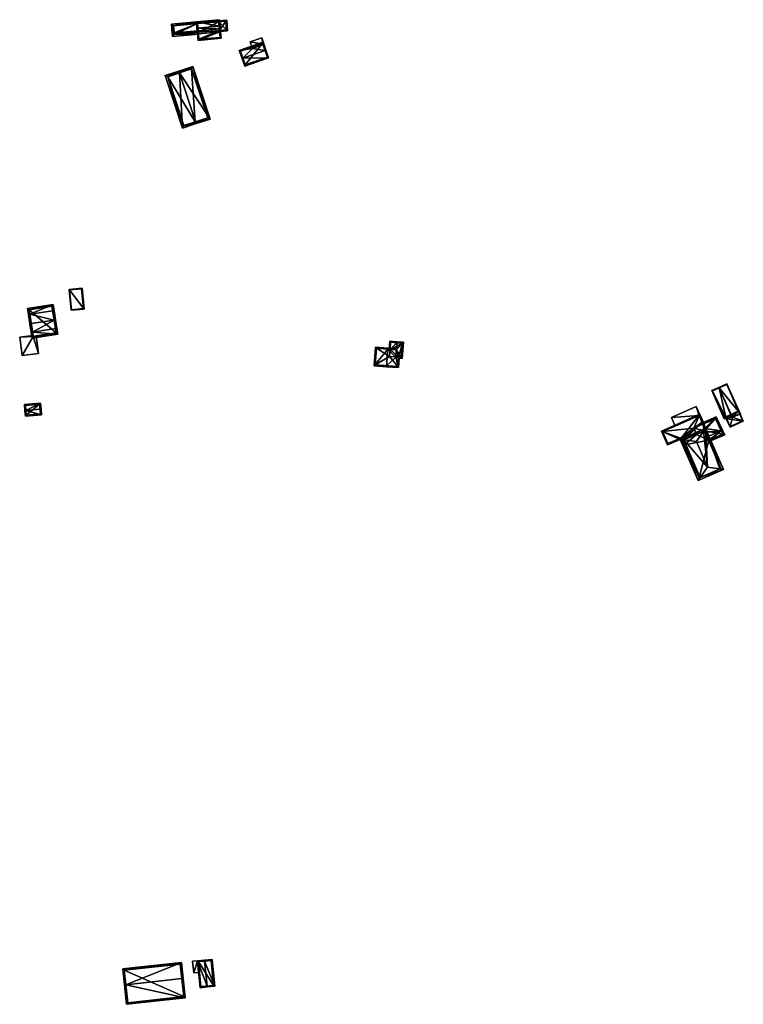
# Model space of a CAD drawing. Header units: inches. Extents: x 2558739 to 2563058, y 1133992 to 1137021.
# Tile 2 of 97: x 2558746 to 2559125, y 1134623 to 1135139. Entities that reach past the tile are written whole.
import ezdxf

# ---------------------------------------------------------------- set-up
doc = ezdxf.new("R2010")
doc.units = ezdxf.units.IN
doc.header["$MEASUREMENT"] = 0
doc.layers.add('Gebaeude Einzelhaus', color=10, linetype='Continuous')
doc.layers.add('Offenes Gebaeude', color=10, linetype='Continuous')

msp = doc.modelspace()

# ---------------------------------------------------------------- meshes
at = {"layer": 'Gebaeude Einzelhaus'}
mesh = msp.add_polyface(dxfattribs=at)
corners = [(2558826.681, 1135132.421, 383.379), (2558825.685, 1135132.33, 383.379), (2558825.853, 1135130.494, 382.605), (2558839.402, 1135131.726, 382.605), (2558839.311, 1135132.721, 383.025), (2558839.235, 1135133.562, 383.379), (2558838.853, 1135137.774, 381.764), (2558844.286, 1135138.268, 381.764), (2558844.241, 1135138.766, 381.574), (2558825.256, 1135137.04, 381.574), (2558838.898, 1135137.277, 381.955), (2558826.758, 1135131.58, 383.025), (2558826.343, 1135136.135, 381.955), (2558826.343, 1135136.135, 375.369), (2558838.898, 1135137.277, 375.369), (2558826.758, 1135131.58, 375.369), (2558839.312, 1135132.721, 375.369)]
mesh.append_faces([[corners[k] for k in face] for face in [(9, 12, 1), (1, 12, 0), (9, 6, 12), (12, 6, 10), (9, 8, 6), (6, 8, 7), (1, 11, 2), (2, 11, 3), (3, 11, 4), (1, 0, 11), (10, 0, 5), (6, 9, 10), (10, 9, 0), (0, 9, 1), (6, 8, 9), (6, 7, 8), (0, 4, 5), (0, 3, 4), (0, 2, 3), (0, 1, 2)]], dxfattribs={"color": 13})
mesh.append_faces([[corners[k] for k in face] for face in [(14, 15, 13), (14, 16, 15), (4, 15, 16), (4, 11, 15), (0, 12, 11), (11, 12, 15), (15, 12, 13), (13, 10, 14), (13, 12, 10)]], dxfattribs={"color": 41})
mesh = msp.add_polyface(dxfattribs=at)
corners = [(2558850.513, 1135133, 383.134), (2558839.194, 1135128.494, 382.47), (2558851.324, 1135129.596, 382.47), (2558839.378, 1135131.988, 383.134), (2558838.88, 1135131.943, 383.134), (2558851.011, 1135133.045, 383.134), (2558850.868, 1135134.619, 383.724), (2558850.37, 1135134.574, 383.724), (2558839.235, 1135133.561, 383.724), (2558838.738, 1135133.516, 383.724), (2558839.112, 1135134.925, 382.987), (2558838.614, 1135134.88, 382.987), (2558850.744, 1135135.983, 382.987), (2558850.246, 1135135.938, 382.987), (2558850.44, 1135139.329, 381.66), (2558838.31, 1135138.226, 381.661), (2558839.646, 1135129.037, 382.566), (2558850.781, 1135130.049, 382.566), (2558849.987, 1135138.786, 381.857), (2558838.853, 1135137.774, 381.857), (2558850.037, 1135138.231, 381.794), (2558849.987, 1135138.786, 375.369), (2558850.455, 1135133.635, 381.794), (2558850.781, 1135130.049, 375.369), (2558850.455, 1135133.635, 375.369), (2558850.037, 1135138.231, 375.369), (2558838.853, 1135137.774, 375.369), (2558838.853, 1135137.774, 381.764), (2558839.312, 1135132.721, 375.369), (2558839.646, 1135129.037, 375.369), (2558839.311, 1135132.721, 383.025), (2558839.235, 1135133.562, 383.379), (2558838.898, 1135137.277, 381.955), (2558838.898, 1135137.277, 375.369)]
mesh.append_faces([[corners[k] for k in face] for face in [(10, 8, 9), (19, 10, 11), (11, 10, 9), (18, 19, 15), (15, 19, 11), (14, 18, 15), (13, 18, 12), (7, 13, 12), (12, 18, 14), (0, 7, 6), (6, 7, 12), (17, 0, 5), (5, 0, 6), (2, 17, 5), (1, 16, 17), (1, 17, 2), (3, 16, 4), (8, 3, 4), (9, 8, 4), (4, 16, 1), (13, 15, 10), (10, 15, 11), (12, 14, 13), (13, 14, 15), (10, 7, 13), (13, 7, 12), (12, 7, 6), (10, 8, 7), (11, 9, 10), (10, 9, 8), (0, 8, 3), (3, 8, 4), (4, 8, 9), (0, 7, 8), (0, 6, 7), (0, 5, 6), (0, 2, 5), (4, 1, 3), (3, 1, 0), (0, 1, 2)]], dxfattribs={"color": 13})
mesh.append_faces([[corners[k] for k in face] for face in [(25, 33, 21), (21, 33, 26), (24, 28, 25), (25, 28, 33), (24, 29, 28), (24, 23, 29), (17, 16, 23), (23, 16, 29), (32, 27, 33), (33, 27, 26), (32, 19, 27), (31, 10, 32), (32, 10, 19), (30, 8, 31), (31, 8, 10), (28, 3, 30), (30, 3, 8), (29, 16, 28), (28, 16, 3), (21, 27, 18), (18, 27, 19), (21, 26, 27), (21, 20, 25), (22, 23, 24), (22, 17, 23), (22, 0, 17), (22, 7, 0), (20, 13, 22), (22, 13, 7), (21, 18, 20), (20, 18, 13)]], dxfattribs={"color": 41})
mesh = msp.add_polyface(dxfattribs=at)
corners = [(2558850.455, 1135133.635, 381.794), (2558850.5, 1135133.137, 381.794), (2558854.716, 1135133.52, 381.353), (2558850.037, 1135138.231, 381.794), (2558854.208, 1135139.113, 381.353), (2558849.992, 1135138.73, 381.794), (2558853.755, 1135138.569, 381.405), (2558854.173, 1135133.973, 381.405), (2558853.755, 1135138.569, 375.369), (2558854.173, 1135133.973, 375.369), (2558850.037, 1135138.231, 375.369), (2558850.455, 1135133.635, 375.369)]
mesh.append_faces([[corners[k] for k in face] for face in [(7, 1, 0), (7, 2, 1), (7, 4, 2), (7, 6, 4), (4, 6, 5), (5, 6, 3), (3, 4, 5), (0, 2, 3), (3, 2, 4), (0, 1, 2)]], dxfattribs={"color": 13})
mesh.append_faces([[corners[k] for k in face] for face in [(9, 11, 8), (8, 11, 10), (9, 7, 11), (11, 7, 0), (8, 10, 6), (6, 10, 3), (6, 7, 8), (8, 7, 9)]], dxfattribs={"color": 41})
mesh = msp.add_polyface(dxfattribs=at)
corners = [(2558862.729, 1135119.17, 384.043), (2558863.659, 1135114.995, 381.61), (2558876.215, 1135119.388, 381.61), (2558862.256, 1135119.005, 384.043), (2558874.34, 1135123.233, 384.043), (2558874.811, 1135123.398, 384.043), (2558873.199, 1135126.491, 382.054), (2558873.671, 1135126.656, 382.054), (2558873.353, 1135127.566, 381.499), (2558867.59, 1135124.528, 382.054), (2558860.798, 1135123.174, 381.499), (2558867.669, 1135124.3, 382.194), (2558873.751, 1135126.428, 382.194), (2558873.279, 1135126.263, 382.194), (2558863.966, 1135115.633, 381.897), (2558875.578, 1135119.695, 381.896), (2558873.046, 1135126.929, 381.787), (2558861.435, 1135122.868, 381.787), (2558874.34, 1135123.233, 382.615), (2558875.578, 1135119.695, 374.817), (2558874.34, 1135123.233, 382.715), (2558873.046, 1135126.929, 374.817), (2558861.435, 1135122.868, 374.817), (2558863.966, 1135115.633, 374.817)]
mesh.append_faces([[corners[k] for k in face] for face in [(10, 17, 3), (3, 17, 0), (16, 7, 6), (10, 8, 17), (17, 8, 16), (16, 8, 7), (5, 4, 12), (12, 4, 13), (1, 15, 2), (2, 15, 5), (5, 15, 4), (1, 14, 15), (1, 3, 14), (14, 3, 0), (11, 4, 13), (13, 4, 12), (12, 4, 5), (11, 0, 4), (9, 10, 11), (11, 10, 0), (0, 10, 3), (6, 8, 9), (9, 8, 10), (6, 7, 8), (0, 2, 4), (4, 2, 5), (3, 1, 0), (0, 1, 2)]], dxfattribs={"color": 13})
mesh.append_faces([[corners[k] for k in face] for face in [(21, 23, 22), (19, 23, 21), (15, 23, 19), (15, 14, 23), (0, 17, 14), (14, 17, 23), (23, 17, 22), (17, 16, 22), (22, 16, 21), (4, 20, 13), (18, 21, 6), (6, 21, 16), (18, 19, 21), (4, 15, 20), (20, 15, 18), (18, 15, 19)]], dxfattribs={"color": 41})
mesh = msp.add_polyface(dxfattribs=at)
corners = [(2558829.395, 1135111.443, 386.259), (2558829.083, 1135112.393, 386.259), (2558822.028, 1135110.078, 381.945), (2558831.07, 1135082.519, 381.945), (2558837.814, 1135085.781, 386.259), (2558838.125, 1135084.834, 386.259), (2558845.508, 1135087.256, 381.945), (2558836.465, 1135114.815, 381.945), (2558844.246, 1135087.895, 382.5), (2558835.826, 1135113.554, 382.5), (2558831.709, 1135083.781, 382.526), (2558837.648, 1135085.726, 386.157), (2558823.29, 1135109.439, 382.526), (2558837.648, 1135085.726, 374.206), (2558844.246, 1135087.895, 374.206), (2558835.826, 1135113.554, 374.206), (2558823.29, 1135109.439, 374.206), (2558831.709, 1135083.781, 374.206)]
mesh.append_faces([[corners[k] for k in face] for face in [(12, 1, 0), (12, 2, 1), (10, 3, 12), (12, 3, 2), (4, 5, 11), (11, 5, 10), (10, 5, 3), (1, 9, 0), (8, 5, 4), (8, 6, 5), (1, 7, 9), (9, 7, 8), (8, 7, 6), (0, 7, 1), (4, 6, 0), (0, 6, 7), (4, 5, 6), (0, 3, 4), (4, 3, 5), (0, 2, 3), (0, 1, 2)]], dxfattribs={"color": 13})
mesh.append_faces([[corners[k] for k in face] for face in [(13, 17, 16), (13, 16, 15), (13, 15, 14), (10, 17, 13), (10, 13, 11), (16, 17, 12), (12, 17, 10), (15, 16, 0), (0, 16, 12), (9, 15, 0), (14, 15, 8), (8, 15, 9), (13, 14, 8), (11, 13, 8), (11, 8, 4)]], dxfattribs={"color": 41})
mesh = msp.add_polyface(dxfattribs=at)
corners = [(2558771.553, 1134997.91, 381.244), (2558779.37, 1134987.601, 379.695), (2558778.341, 1134998.549, 379.695), (2558772.581, 1134986.963, 381.244), (2558771.825, 1134997.685, 381.187), (2558778.116, 1134998.276, 379.752), (2558772.807, 1134987.235, 381.187), (2558779.098, 1134987.827, 379.752), (2558778.116, 1134998.276, 373.906), (2558779.098, 1134987.827, 373.906), (2558771.825, 1134997.685, 373.906), (2558772.807, 1134987.235, 373.906)]
mesh.append_faces([[corners[k] for k in face] for face in [(1, 6, 7), (7, 5, 1), (4, 6, 3), (3, 6, 1), (0, 4, 3), (5, 4, 2), (1, 5, 2), (2, 4, 0), (3, 1, 0), (0, 1, 2)]], dxfattribs={"color": 13})
mesh.append_faces([[corners[k] for k in face] for face in [(9, 11, 10), (9, 10, 8), (7, 11, 9), (6, 11, 7), (10, 11, 4), (4, 11, 6), (8, 10, 5), (5, 10, 4), (9, 8, 7), (7, 8, 5)]], dxfattribs={"color": 41})
mesh = msp.add_polyface(dxfattribs=at)
corners = [(2558752.385, 1134975.526, 385.752), (2558752.104, 1134972.395, 384.645), (2558765.573, 1134974.453, 384.645), (2558751.643, 1134975.413, 385.752), (2558764.371, 1134977.357, 385.752), (2558765.111, 1134977.47, 385.752), (2558751.701, 1134980.001, 388.184), (2558750.96, 1134979.888, 388.184), (2558763.687, 1134981.832, 388.184), (2558764.429, 1134981.945, 388.184), (2558750.959, 1134984.863, 385.752), (2558750.216, 1134984.75, 385.752), (2558763.685, 1134986.808, 385.752), (2558762.945, 1134986.695, 385.752), (2558763.205, 1134989.955, 384.535), (2558749.736, 1134987.898, 384.535), (2558764.718, 1134975.081, 384.917), (2558752.733, 1134973.25, 384.917), (2558762.578, 1134989.1, 384.822), (2558750.591, 1134987.269, 384.822), (2558764.718, 1134975.081, 373.681), (2558762.578, 1134989.1, 373.681), (2558750.591, 1134987.269, 373.681), (2558752.653, 1134973.775, 379.292), (2558752.653, 1134973.775, 379.192), (2558752.733, 1134973.25, 373.681), (2558752.733, 1134973.25, 379.191), (2558752.733, 1134973.25, 379.291), (2558754.276, 1134973.486, 379.152), (2558754.276, 1134973.486, 379.052)]
mesh.append_faces([[corners[k] for k in face] for face in [(0, 17, 3), (6, 0, 3), (3, 17, 1), (10, 6, 7), (7, 6, 3), (19, 10, 11), (11, 10, 7), (15, 19, 11), (18, 19, 14), (14, 19, 15), (13, 18, 12), (8, 13, 12), (12, 18, 14), (4, 8, 9), (9, 8, 12), (16, 4, 5), (5, 4, 9), (2, 17, 16), (1, 17, 2), (2, 16, 5), (10, 15, 11), (12, 14, 13), (13, 14, 10), (10, 14, 15), (10, 8, 13), (13, 8, 12), (12, 8, 9), (10, 6, 8), (11, 7, 10), (10, 7, 6), (8, 4, 9), (9, 4, 5), (6, 0, 8), (8, 0, 4), (7, 3, 6), (6, 3, 0), (0, 2, 4), (4, 2, 5), (3, 1, 0), (0, 1, 2)]], dxfattribs={"color": 13})
mesh.append_faces([[corners[k] for k in face] for face in [(20, 25, 22), (20, 22, 21), (25, 29, 26), (28, 17, 27), (28, 16, 17), (25, 20, 29), (29, 20, 28), (28, 20, 16), (17, 23, 27), (24, 25, 26), (24, 22, 25), (23, 10, 24), (24, 10, 22), (22, 10, 19), (17, 0, 23), (23, 0, 10), (10, 0, 6), (19, 18, 22), (22, 18, 21), (4, 13, 8), (13, 21, 18), (4, 20, 13), (13, 20, 21), (4, 16, 20)]], dxfattribs={"color": 41})
mesh = msp.add_polyface(dxfattribs=at)
corners = [(2558938.679, 1134966.568, 387.264), (2558932.315, 1134967.563, 384.389), (2558931.565, 1134957.881, 384.389), (2558938.718, 1134967.068, 387.264), (2558938.007, 1134957.884, 387.264), (2558937.968, 1134957.385, 387.264), (2558944.37, 1134956.89, 384.389), (2558944.252, 1134961.851, 384.613), (2558944.751, 1134961.812, 384.389), (2558942.868, 1134962.46, 385.251), (2558944.291, 1134962.35, 384.613), (2558943.158, 1134966.221, 385.251), (2558943.197, 1134966.72, 385.252), (2558932.775, 1134967.025, 384.613), (2558932.103, 1134958.341, 384.613), (2558943.91, 1134957.428, 384.613), (2558939.896, 1134966.474, 383.795), (2558932.775, 1134967.025, 374.42), (2558939.896, 1134966.474, 374.42), (2558932.103, 1134958.341, 374.42), (2558943.91, 1134957.428, 374.42), (2558944.29, 1134962.35, 374.42), (2558939.605, 1134962.713, 374.42)]
mesh.append_faces([[corners[k] for k in face] for face in [(4, 15, 5), (5, 15, 6), (6, 15, 8), (8, 15, 7), (0, 3, 11), (11, 3, 12), (2, 14, 5), (5, 14, 4), (0, 13, 3), (3, 13, 1), (1, 13, 2), (2, 13, 14), (0, 11, 3), (3, 11, 12), (4, 9, 0), (0, 9, 11), (9, 7, 10), (4, 6, 9), (9, 6, 7), (7, 6, 8), (4, 5, 6), (0, 2, 4), (4, 2, 5), (3, 1, 0), (0, 1, 2)]], dxfattribs={"color": 13})
mesh.append_faces([[corners[k] for k in face] for face in [(18, 22, 17), (17, 22, 19), (19, 22, 20), (20, 22, 21), (7, 21, 10), (7, 20, 21), (7, 15, 20), (4, 20, 15), (4, 19, 20), (4, 14, 19), (14, 13, 19), (19, 13, 17), (17, 16, 18), (16, 0, 11), (17, 13, 16), (16, 13, 0)]], dxfattribs={"color": 41})
mesh = msp.add_polyface(dxfattribs=at)
corners = [(2558939.896, 1134966.474, 383.795), (2558943.197, 1134966.72, 385.252), (2558943.446, 1134969.944, 385.252), (2558943.158, 1134966.221, 385.251), (2558939.725, 1134970.734, 383.572), (2558943.485, 1134970.443, 385.252), (2558939.398, 1134966.512, 383.572), (2558944.751, 1134961.812, 384.389), (2558944.291, 1134962.35, 384.613), (2558944.252, 1134961.851, 384.613), (2558946.266, 1134961.695, 383.708), (2558942.868, 1134962.46, 385.251), (2558946.923, 1134970.176, 383.708), (2558940.185, 1134970.196, 383.795), (2558945.806, 1134962.233, 383.932), (2558946.385, 1134969.716, 383.932), (2558946.385, 1134969.716, 374.42), (2558940.185, 1134970.196, 374.42), (2558939.896, 1134966.474, 374.42), (2558944.29, 1134962.35, 374.42), (2558945.806, 1134962.233, 374.42), (2558939.605, 1134962.713, 374.42)]
mesh.append_faces([[corners[k] for k in face] for face in [(12, 15, 5), (5, 15, 2), (7, 14, 10), (10, 14, 12), (12, 14, 15), (9, 8, 7), (7, 8, 14), (2, 13, 5), (5, 13, 4), (4, 13, 6), (6, 13, 0), (3, 12, 1), (1, 12, 2), (2, 12, 5), (3, 10, 12), (11, 8, 3), (3, 8, 10), (10, 8, 7), (7, 8, 9), (0, 4, 6), (0, 2, 4), (4, 2, 5), (3, 1, 0), (0, 1, 2)]], dxfattribs={"color": 13})
mesh.append_faces([[corners[k] for k in face] for face in [(16, 18, 17), (16, 19, 18), (18, 19, 21), (16, 20, 19), (15, 14, 16), (16, 14, 20), (20, 14, 19), (19, 14, 8), (17, 18, 13), (13, 18, 0), (13, 16, 17), (2, 15, 13), (13, 15, 16)]], dxfattribs={"color": 41})
mesh = msp.add_polyface(dxfattribs=at)
corners = [(2559123.398, 1134932.338, 380.07), (2559123.404, 1134932.325, 380.07), (2559123.633, 1134932.425, 380.135), (2559122.69, 1134933.951, 380.07), (2559116.616, 1134948.411, 380.135), (2559123.303, 1134932.554, 380.07), (2559112.45, 1134946.31, 378.919), (2559112.35, 1134946.539, 378.919), (2559118.696, 1134932.077, 378.919), (2559116.488, 1134948.082, 380.07), (2559108.605, 1134944.895, 379.472), (2559116.095, 1134930.856, 379.307), (2559115.096, 1134930.103, 379.472), (2559115.934, 1134930.469, 379.348), (2559116.385, 1134930.213, 379.305), (2559116.216, 1134929.866, 379.345), (2559116.489, 1134929.986, 379.305), (2559116.386, 1134930.209, 379.305), (2559116.339, 1134930.193, 379.312), (2559108.934, 1134944.767, 379.438), (2559115.225, 1134930.432, 379.438), (2559116.057, 1134930.795, 379.315), (2559122.69, 1134933.951, 373.493), (2559123.303, 1134932.554, 373.493), (2559116.488, 1134948.082, 373.493), (2559112.45, 1134946.31, 373.493), (2559119.237, 1134931.466, 373.493), (2559119.008, 1134931.366, 373.493), (2559119.494, 1134930.882, 373.493), (2559108.934, 1134944.767, 373.493), (2559115.225, 1134930.432, 373.493), (2559116.057, 1134930.795, 373.493), (2559116.057, 1134930.795, 379.296), (2559116.339, 1134930.193, 373.493), (2559116.339, 1134930.193, 379.296)]
mesh.append_faces([[corners[k] for k in face] for face in [(13, 18, 15), (13, 21, 18), (12, 20, 13), (13, 20, 21), (6, 19, 7), (7, 19, 10), (10, 19, 12), (12, 19, 20), (15, 18, 16), (16, 18, 17), (17, 18, 14), (6, 11, 8), (14, 15, 16), (11, 13, 14), (14, 13, 15), (11, 12, 13), (6, 10, 11), (11, 10, 12), (6, 7, 10), (0, 5, 2), (1, 0, 2), (3, 2, 5), (9, 4, 3), (3, 4, 2), (9, 7, 4), (9, 6, 7), (3, 6, 8), (3, 4, 6), (6, 4, 7), (0, 2, 5), (5, 2, 3), (3, 2, 4), (0, 1, 2)]], dxfattribs={"color": 13})
mesh.append_faces([[corners[k] for k in face] for face in [(25, 31, 29), (29, 31, 30), (25, 27, 31), (31, 27, 33), (34, 14, 18), (32, 18, 21), (32, 34, 18), (32, 33, 34), (32, 31, 33), (30, 32, 20), (20, 32, 21), (30, 31, 32), (20, 19, 30), (30, 19, 29), (19, 6, 29), (29, 6, 25), (26, 23, 28), (26, 22, 23), (26, 25, 22), (22, 25, 24), (26, 27, 25), (6, 24, 25), (6, 9, 24), (3, 24, 9), (3, 22, 24), (3, 5, 22), (22, 5, 23)]], dxfattribs={"color": 41})
mesh = msp.add_polyface(dxfattribs=at)
corners = [(2558748.899, 1134934.469, 382.512), (2558748.401, 1134934.425, 382.512), (2558748.66, 1134931.471, 380.183), (2558757.089, 1134932.21, 380.183), (2558756.333, 1134935.12, 382.512), (2558756.83, 1134935.164, 382.512), (2558756.556, 1134938.298, 380.183), (2558748.126, 1134937.56, 380.183), (2558756.548, 1134932.665, 380.576), (2558749.115, 1134932.013, 380.576), (2558756.103, 1134937.756, 380.553), (2558748.668, 1134937.106, 380.553), (2558756.548, 1134932.665, 374.371), (2558756.103, 1134937.756, 374.371), (2558748.668, 1134937.106, 374.371), (2558749.115, 1134932.013, 374.371)]
mesh.append_faces([[corners[k] for k in face] for face in [(0, 9, 1), (11, 0, 1), (1, 9, 2), (7, 11, 1), (10, 11, 6), (6, 11, 7), (4, 10, 5), (8, 4, 5), (5, 10, 6), (3, 9, 8), (2, 9, 3), (3, 8, 5), (0, 7, 1), (4, 6, 0), (0, 6, 7), (4, 5, 6), (0, 3, 4), (4, 3, 5), (0, 2, 3), (0, 1, 2)]], dxfattribs={"color": 13})
mesh.append_faces([[corners[k] for k in face] for face in [(13, 15, 14), (12, 15, 13), (8, 15, 12), (9, 15, 8), (0, 15, 9), (14, 15, 11), (11, 15, 0), (13, 14, 10), (10, 14, 11), (12, 13, 10), (4, 12, 10), (8, 12, 4)]], dxfattribs={"color": 41})
mesh = msp.add_polyface(dxfattribs=at)
corners = [(2559091.996, 1134919.27, 381.489), (2559102.296, 1134932.449, 380.094), (2559082.189, 1134923.625, 380.094), (2559104.045, 1134928.466, 380.859), (2559085.34, 1134916.444, 381.474), (2559093.316, 1134918.753, 381.665), (2559093.61, 1134915.591, 382.195), (2559094.326, 1134916.451, 382.107), (2559094.527, 1134915.993, 382.195), (2559104.908, 1134923.788, 381.674), (2559105.798, 1134922.986, 381.866), (2559105.34, 1134922.785, 381.866), (2559106.255, 1134923.187, 381.866), (2559105.429, 1134925.104, 381.499), (2559085.599, 1134917.098, 381.387), (2559092.256, 1134919.924, 381.402), (2559093.868, 1134916.25, 382.107), (2559082.848, 1134923.369, 380.182), (2559102.04, 1134931.79, 380.182), (2559103.585, 1134928.271, 380.858), (2559104.969, 1134924.91, 381.498), (2559104.969, 1134924.91, 380.939), (2559104.002, 1134927.258, 379.817), (2559103.585, 1134928.271, 373.632), (2559104.002, 1134927.258, 373.632), (2559103.328, 1134928.857, 380.013), (2559103.328, 1134928.857, 380.113), (2559102.04, 1134931.79, 379.634), (2559102.04, 1134931.79, 373.632), (2559102.04, 1134931.79, 379.734), (2559089.411, 1134926.249, 379.634), (2559082.848, 1134923.369, 373.632), (2559089.411, 1134926.249, 379.734), (2559085.599, 1134917.098, 373.632), (2559092.256, 1134919.924, 373.632), (2559093.868, 1134916.25, 373.632), (2559094.326, 1134916.451, 373.632), (2559099.189, 1134925.146, 373.632), (2559093.316, 1134918.753, 373.632), (2559100.605, 1134921.919, 373.632)]
mesh.append_faces([[corners[k] for k in face] for face in [(6, 16, 8), (8, 16, 7), (19, 13, 20), (20, 13, 10), (10, 13, 12), (18, 3, 19), (19, 3, 13), (17, 1, 18), (18, 1, 3), (17, 2, 1), (14, 4, 17), (17, 4, 2), (6, 0, 16), (16, 0, 15), (15, 0, 14), (14, 0, 4), (3, 9, 13), (13, 9, 12), (12, 9, 10), (10, 9, 11), (3, 5, 9), (5, 6, 7), (7, 6, 8), (3, 0, 5), (5, 0, 6), (0, 2, 4), (3, 1, 0), (0, 1, 2)]], dxfattribs={"color": 13})
mesh.append_faces([[corners[k] for k in face] for face in [(31, 34, 33), (34, 38, 35), (35, 38, 36), (28, 37, 31), (31, 37, 34), (34, 37, 38), (38, 37, 39), (28, 23, 37), (37, 23, 24), (35, 36, 16), (16, 36, 7), (16, 15, 35), (35, 15, 34), (15, 14, 34), (34, 14, 33), (14, 17, 33), (33, 17, 31), (28, 30, 27), (32, 18, 29), (30, 17, 32), (32, 17, 18), (28, 31, 30), (30, 31, 17), (18, 26, 29), (25, 23, 27), (27, 23, 28), (18, 19, 26), (26, 19, 25), (25, 19, 23), (23, 22, 24), (22, 20, 21), (23, 19, 22), (22, 19, 20), (20, 10, 21)]], dxfattribs={"color": 41})
mesh = msp.add_polyface(dxfattribs=at)
corners = [(2559104.002, 1134927.258, 379.817), (2559110.928, 1134931.115, 379.485), (2559103.717, 1134927.951, 379.485), (2559104.969, 1134924.91, 380.939), (2559113.557, 1134923.8, 382.914), (2559114.243, 1134924.101, 382.914), (2559105.798, 1134922.986, 381.866), (2559106.278, 1134920.606, 382.914), (2559105.34, 1134922.785, 381.866), (2559107.349, 1134918.121, 381.919), (2559115.4, 1134921.655, 381.919), (2559107.052, 1134918.81, 382.195), (2559114.393, 1134922.031, 382.195), (2559110.561, 1134930.136, 379.816), (2559114.393, 1134922.031, 373.632), (2559110.561, 1134930.136, 373.632), (2559104.002, 1134927.258, 373.632), (2559107.052, 1134918.81, 373.632), (2559104.908, 1134923.788, 373.632), (2559099.189, 1134925.146, 373.632), (2559100.605, 1134921.919, 373.632)]
mesh.append_faces([[corners[k] for k in face] for face in [(5, 13, 1), (1, 13, 2), (2, 13, 0), (5, 4, 13), (10, 12, 5), (5, 12, 4), (10, 9, 12), (12, 9, 11), (11, 4, 7), (4, 10, 5), (11, 9, 4), (4, 9, 10), (4, 6, 7), (7, 6, 8), (4, 3, 6), (5, 1, 4), (4, 1, 3), (3, 1, 0), (0, 1, 2)]], dxfattribs={"color": 13})
mesh.append_faces([[corners[k] for k in face] for face in [(15, 18, 16), (16, 18, 19), (19, 18, 20), (15, 14, 18), (18, 14, 17), (14, 12, 17), (17, 12, 11), (0, 13, 16), (16, 13, 15), (4, 14, 13), (13, 14, 15), (4, 12, 14)]], dxfattribs={"color": 41})
mesh = msp.add_polyface(dxfattribs=at)
corners = [(2559116.489, 1134929.986, 379.305), (2559125.179, 1134928.903, 380.672), (2559122.815, 1134934.286, 380.699), (2559118.205, 1134925.629, 379.25), (2559116.095, 1134930.856, 379.307), (2559115.991, 1134931.083, 379.308), (2559116.385, 1134930.213, 379.305), (2559116.386, 1134930.209, 379.305), (2559116.339, 1134930.193, 379.296), (2559115.828, 1134930.695, 379.25), (2559116.057, 1134930.795, 379.296), (2559118.325, 1134925.961, 379.296), (2559124.853, 1134929.025, 380.627), (2559122.69, 1134933.951, 380.652), (2559123.303, 1134932.554, 380.07), (2559122.69, 1134933.951, 380.07), (2559124.853, 1134929.025, 373.493), (2559123.303, 1134932.554, 373.493), (2559118.696, 1134932.077, 378.919), (2559116.339, 1134930.193, 373.493), (2559118.325, 1134925.961, 373.493), (2559119.494, 1134930.882, 373.493), (2559119.008, 1134931.366, 373.493), (2559119.237, 1134931.466, 373.493)]
mesh.append_faces([[corners[k] for k in face] for face in [(2, 13, 5), (5, 13, 4), (8, 9, 10), (11, 3, 8), (8, 3, 9), (2, 1, 13), (13, 1, 12), (12, 1, 11), (11, 1, 3), (0, 9, 3), (7, 8, 0), (0, 8, 9), (9, 8, 10), (7, 6, 8), (0, 2, 6), (6, 2, 4), (4, 2, 5), (1, 0, 3), (0, 1, 2)]], dxfattribs={"color": 13})
mesh.append_faces([[corners[k] for k in face] for face in [(16, 21, 17), (21, 22, 23), (21, 19, 22), (16, 20, 21), (21, 20, 19), (12, 11, 16), (16, 11, 20), (8, 20, 11), (8, 19, 20), (4, 13, 18), (18, 13, 15), (14, 16, 17), (14, 12, 16), (14, 13, 12), (14, 15, 13)]], dxfattribs={"color": 41})
mesh = msp.add_polyface(dxfattribs=at)
corners = [(2559102.568, 1134899.293, 384.239), (2559091.996, 1134919.27, 383.246), (2559101.455, 1134897.713, 383.246), (2559093.925, 1134919.018, 384.245), (2559106.416, 1134904.755, 387.671), (2559100.538, 1134918.153, 387.671), (2559105.429, 1134925.104, 383.301), (2559104.325, 1134923.535, 384.288), (2559114.721, 1134903.534, 383.246), (2559112.858, 1134903.808, 384.239), (2559093.316, 1134918.753, 383.847), (2559101.969, 1134899.03, 383.846), (2559104.908, 1134923.788, 383.905), (2559113.41, 1134904.05, 383.866), (2559107.052, 1134918.81, 382.195), (2559113.41, 1134904.05, 373.631), (2559106.278, 1134920.606, 382.914), (2559107.052, 1134918.81, 373.632), (2559105.34, 1134922.785, 381.866), (2559104.908, 1134923.788, 381.674), (2559093.316, 1134918.753, 381.665), (2559094.326, 1134916.451, 382.107), (2559101.969, 1134899.03, 373.631), (2559094.326, 1134916.451, 373.632), (2559100.605, 1134921.919, 373.632), (2559093.316, 1134918.753, 373.632), (2559104.908, 1134923.788, 373.632)]
mesh.append_faces([[corners[k] for k in face] for face in [(7, 6, 12), (12, 8, 13), (13, 8, 9), (8, 12, 6), (2, 0, 8), (8, 0, 9), (6, 3, 1), (6, 7, 3), (10, 1, 3), (0, 2, 11), (11, 2, 10), (10, 2, 1), (5, 4, 7), (7, 4, 6), (6, 9, 8), (6, 4, 9), (0, 9, 4), (0, 8, 9), (0, 2, 8), (7, 3, 5), (7, 6, 3), (3, 6, 1), (3, 4, 5), (3, 0, 4), (3, 1, 0), (0, 1, 2)]], dxfattribs={"color": 13})
mesh.append_faces([[corners[k] for k in face] for face in [(17, 24, 26), (17, 23, 24), (24, 23, 25), (17, 22, 23), (17, 15, 22), (15, 0, 22), (22, 0, 11), (13, 9, 15), (15, 9, 0), (22, 21, 23), (21, 10, 20), (22, 11, 21), (21, 11, 10), (19, 7, 12), (10, 3, 20), (20, 3, 19), (19, 3, 7), (12, 18, 19), (12, 16, 18), (14, 15, 17), (12, 13, 16), (16, 13, 14), (14, 13, 15)]], dxfattribs={"color": 41})
mesh = msp.add_polyface(dxfattribs=at)
corners = [(2558843.905, 1134632.65, 381.411), (2558840.233, 1134631.785, 379.936), (2558843.954, 1134632.154, 381.411), (2558838.838, 1134645.876, 379.936), (2558842.609, 1134645.748, 381.411), (2558842.56, 1134646.245, 381.411), (2558847.91, 1134632.545, 379.936), (2558846.515, 1134646.636, 379.936), (2558840.681, 1134632.331, 380.133), (2558839.384, 1134645.428, 380.133), (2558847.364, 1134632.994, 380.121), (2558843.798, 1134632.639, 381.369), (2558846.066, 1134646.09, 380.122), (2558840.681, 1134632.331, 373.534), (2558847.364, 1134632.994, 373.534), (2558846.066, 1134646.09, 373.534), (2558839.384, 1134645.428, 373.534)]
mesh.append_faces([[corners[k] for k in face] for face in [(4, 9, 5), (12, 4, 5), (5, 9, 3), (10, 12, 7), (7, 12, 5), (6, 10, 7), (0, 10, 2), (2, 8, 11), (11, 0, 2), (2, 10, 6), (9, 8, 1), (3, 9, 1), (1, 8, 2), (4, 7, 5), (2, 6, 0), (0, 6, 4), (4, 6, 7), (3, 4, 5), (3, 0, 4), (3, 1, 0), (0, 1, 2)]], dxfattribs={"color": 13})
mesh.append_faces([[corners[k] for k in face] for face in [(14, 16, 15), (14, 13, 16), (8, 9, 13), (13, 9, 16), (4, 16, 9), (4, 15, 16), (4, 12, 15), (12, 10, 15), (15, 10, 14), (10, 11, 14), (14, 11, 13), (13, 11, 8), (0, 11, 10)]], dxfattribs={"color": 41})
mesh = msp.add_polyface(dxfattribs=at)
corners = [(2558801.33, 1134633.343, 384.397), (2558800.584, 1134633.261, 384.397), (2558801.699, 1134623.069, 381.853), (2558832.498, 1134626.438, 381.853), (2558830.638, 1134636.549, 384.397), (2558831.383, 1134636.63, 384.397), (2558830.466, 1134645.011, 382.184), (2558799.668, 1134641.643, 382.184), (2558831.671, 1134627.101, 382.039), (2558829.803, 1134644.185, 382.381), (2558800.495, 1134640.979, 382.381), (2558802.363, 1134623.896, 382.039), (2558831.671, 1134627.101, 373.686), (2558829.803, 1134644.185, 373.686), (2558800.495, 1134640.979, 373.686), (2558802.363, 1134623.896, 373.686)]
mesh.append_faces([[corners[k] for k in face] for face in [(2, 11, 8), (0, 11, 1), (10, 0, 1), (1, 11, 2), (7, 10, 1), (9, 10, 6), (6, 10, 7), (4, 9, 5), (8, 4, 5), (5, 9, 6), (2, 8, 3), (3, 8, 5), (0, 7, 1), (5, 6, 4), (4, 6, 0), (0, 6, 7), (0, 3, 4), (4, 3, 5), (0, 2, 3), (0, 1, 2)]], dxfattribs={"color": 13})
mesh.append_faces([[corners[k] for k in face] for face in [(12, 15, 14), (12, 14, 13), (8, 15, 12), (11, 15, 8), (14, 15, 0), (0, 15, 11), (10, 14, 0), (13, 14, 9), (9, 14, 10), (12, 13, 4), (4, 13, 9), (8, 12, 4)]], dxfattribs={"color": 41})
at = {"layer": 'Offenes Gebaeude'}
mesh = msp.add_polyface(dxfattribs=at)
corners = [(2558874.34, 1135123.233, 382.715), (2558874.811, 1135123.398, 382.715), (2558873.751, 1135126.428, 382.194), (2558873.279, 1135126.263, 382.194), (2558872.565, 1135129.821, 381.61), (2558866.483, 1135127.693, 381.61), (2558867.669, 1135124.3, 382.194), (2558874.34, 1135123.233, 382.615), (2558874.811, 1135123.398, 382.615), (2558873.671, 1135126.656, 382.054), (2558872.565, 1135129.821, 381.51), (2558866.483, 1135127.693, 381.51), (2558867.59, 1135124.528, 382.054), (2558873.199, 1135126.491, 382.054)]
mesh.append_faces([[corners[k] for k in face] for face in [(3, 5, 6), (3, 4, 5), (0, 2, 3), (3, 2, 4), (0, 1, 2)]], dxfattribs={"color": 13})
mesh.append_faces([[corners[k] for k in face] for face in [(11, 13, 12), (13, 9, 7), (7, 9, 8), (11, 10, 13), (13, 10, 9), (11, 12, 5), (5, 12, 6), (5, 4, 11), (11, 4, 10), (9, 2, 8), (8, 2, 1), (9, 4, 2), (9, 10, 4), (8, 1, 7), (7, 1, 0)]], dxfattribs={"color": 41})
mesh = msp.add_polyface(dxfattribs=at)
corners = [(2558752.733, 1134973.25, 379.291), (2558746.9, 1134963.211, 379.925), (2558755.475, 1134964.334, 379.152), (2558745.636, 1134972.856, 379.925), (2558754.276, 1134973.486, 379.152), (2558752.653, 1134973.775, 379.292), (2558754.276, 1134973.486, 379.052), (2558755.475, 1134964.334, 379.052), (2558745.636, 1134972.856, 379.825), (2558752.653, 1134973.775, 379.192), (2558746.9, 1134963.211, 379.825), (2558752.733, 1134973.25, 379.191)]
mesh.append_faces([[corners[k] for k in face] for face in [(3, 0, 5), (0, 2, 4), (3, 1, 0), (0, 1, 2)]], dxfattribs={"color": 13})
mesh.append_faces([[corners[k] for k in face] for face in [(11, 8, 9), (11, 10, 8), (6, 7, 11), (11, 7, 10), (2, 10, 7), (2, 1, 10), (1, 3, 10), (10, 3, 8), (8, 5, 9), (8, 3, 5), (7, 6, 2), (2, 6, 4)]], dxfattribs={"color": 41})
mesh = msp.add_polyface(dxfattribs=at)
corners = [(2559102.04, 1134931.79, 379.734), (2559100.525, 1134936.484, 379.154), (2559087.439, 1134930.743, 379.154), (2559103.785, 1134929.058, 380.113), (2559089.411, 1134926.249, 379.734), (2559103.328, 1134928.857, 380.113), (2559103.785, 1134929.058, 380.013), (2559100.525, 1134936.484, 379.054), (2559087.439, 1134930.743, 379.054), (2559089.411, 1134926.249, 379.634), (2559103.328, 1134928.857, 380.013), (2559102.04, 1134931.79, 379.634)]
mesh.append_faces([[corners[k] for k in face] for face in [(3, 0, 5), (0, 2, 4), (3, 1, 0), (0, 1, 2)]], dxfattribs={"color": 13})
mesh.append_faces([[corners[k] for k in face] for face in [(8, 11, 9), (11, 6, 10), (8, 7, 11), (11, 7, 6), (6, 3, 10), (10, 3, 5), (8, 9, 2), (2, 9, 4), (2, 1, 8), (8, 1, 7), (1, 6, 7), (1, 3, 6)]], dxfattribs={"color": 41})
mesh = msp.add_polyface(dxfattribs=at)
corners = [(2558838.838, 1134645.876, 379.936), (2558836.894, 1134639.523, 379.214), (2558839.441, 1134639.774, 379.936), (2558836.289, 1134645.624, 379.214), (2558838.838, 1134645.876, 379.836), (2558839.441, 1134639.774, 379.836), (2558836.289, 1134645.624, 379.114), (2558836.894, 1134639.523, 379.114)]
mesh.append_faces([[corners[k] for k in face] for face in [(3, 1, 0), (0, 1, 2)]], dxfattribs={"color": 13})
mesh.append_faces([[corners[k] for k in face] for face in [(4, 7, 6), (5, 7, 4), (1, 7, 5), (1, 5, 2), (6, 7, 3), (3, 7, 1), (4, 6, 3), (0, 4, 3), (5, 4, 2), (2, 4, 0)]], dxfattribs={"color": 41})

doc.saveas('drawing.dxf')
